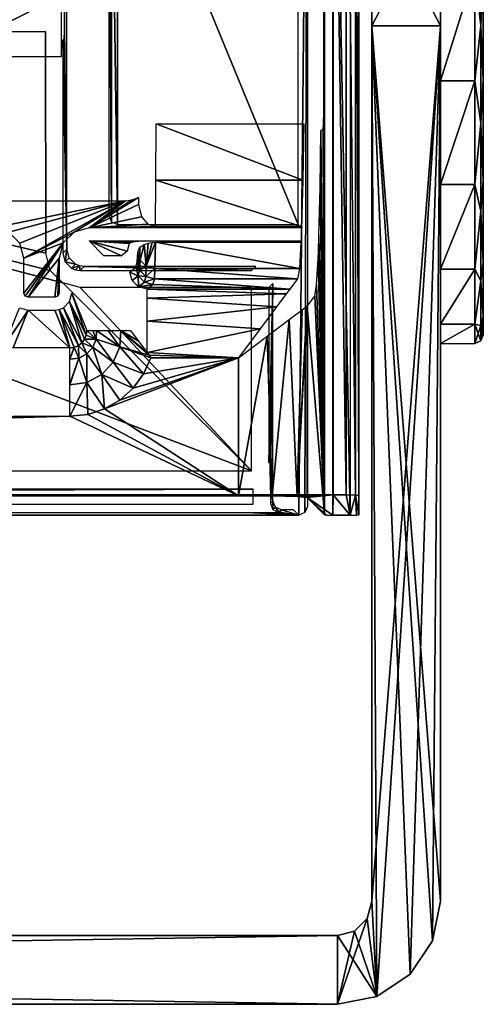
# Model space of a CAD drawing. Header units: millimetres. Extents: x -131 to 131, y -208 to 128.
# Tile 13 of 18: x 104 to 131, y -208 to -151. Entities that reach past the tile are written whole.
import ezdxf

# ---------------------------------------------------------------- set-up
doc = ezdxf.new("R2010")
doc.units = ezdxf.units.MM
doc.header["$LTSCALE"] = 127.314815
for name, color, linetype in [('1', 7, 'CONTINUOUS'), ('100', 7, 'CONTINUOUS'), ('106', 7, 'CONTINUOUS'), ('12', 7, 'CONTINUOUS'), ('122', 7, 'CONTINUOUS'), ('123', 7, 'CONTINUOUS'), ('126', 7, 'CONTINUOUS'), ('127', 7, 'CONTINUOUS'), ('128', 7, 'CONTINUOUS'), ('129', 7, 'CONTINUOUS'), ('130', 7, 'CONTINUOUS'), ('133', 7, 'CONTINUOUS'), ('134', 7, 'CONTINUOUS'), ('135', 7, 'CONTINUOUS'), ('136', 7, 'CONTINUOUS'), ('137', 7, 'CONTINUOUS'), ('14', 7, 'CONTINUOUS'), ('144', 7, 'CONTINUOUS'), ('145', 7, 'CONTINUOUS'), ('146', 7, 'CONTINUOUS'), ('147', 7, 'CONTINUOUS'), ('148', 7, 'CONTINUOUS'), ('149', 7, 'CONTINUOUS'), ('150', 7, 'CONTINUOUS'), ('16', 7, 'CONTINUOUS'), ('172', 7, 'CONTINUOUS'), ('178', 7, 'CONTINUOUS'), ('2', 7, 'CONTINUOUS'), ('23', 7, 'CONTINUOUS'), ('26', 7, 'CONTINUOUS'), ('39', 7, 'CONTINUOUS'), ('50', 7, 'CONTINUOUS'), ('51', 7, 'CONTINUOUS'), ('52', 7, 'CONTINUOUS'), ('53', 7, 'CONTINUOUS'), ('54', 7, 'CONTINUOUS'), ('57', 7, 'CONTINUOUS'), ('58', 7, 'CONTINUOUS'), ('6', 7, 'CONTINUOUS'), ('62', 7, 'CONTINUOUS'), ('7', 7, 'CONTINUOUS')]:
    doc.layers.add(name, color=color, linetype=linetype)

msp = doc.modelspace()

# ---------------------------------------------------------------- linework, layer by layer
at = {"layer": '1', "color": 7, "linetype": 'CONTINUOUS'}
for points in [[(122, -178.822), (122, -128.092), (-122, -178.822), (122, -178.822)], [(122, -128.092), (-122, -128.092), (-122, -178.822), (122, -128.092)]]:
    msp.add_3dface(points, dxfattribs=at)
at = {"layer": '100', "color": 7, "linetype": 'CONTINUOUS'}
for points in [[(122, -178.822), (-122, -178.822), (116.477, -178.874, -2), (122, -178.822)], [(-122, -178.822), (-56.055, -178.874, -2), (116.477, -178.874, -2), (-122, -178.822)], [(122, -178.822), (116.477, -178.874, -2), (118.447, -178.888, -2.518), (122, -178.822)], [(122, -178.822), (118.447, -178.888, -2.518), (119.906, -178.925, -3.94), (122, -178.822)], [(120.476, -178.976, -5.895), (122, -178.822), (119.906, -178.925, -3.94), (120.476, -178.976, -5.895)], [(121.987, -180, -45), (122, -178.822), (120.476, -178.976, -5.895), (121.987, -180, -45)], [(122, -178.822), (121.987, -180, -45), (123, -180, -45), (122, -178.822)], [(122, -178.822), (123, -180, -45), (122.75, -178.827, -0.201), (122, -178.822)], [(122.75, -178.827, -0.201), (123, -180, -45), (123.299, -178.841, -0.75), (122.75, -178.827, -0.201)], [(123.299, -178.841, -0.75), (123, -180, -45), (123.354, -179.996, -44.854), (123.299, -178.841, -0.75)], [(123.5, -179.987, -44.5), (123.299, -178.841, -0.75), (123.354, -179.996, -44.854), (123.5, -179.987, -44.5)], [(123.5, -179.987, -44.5), (123.5, -178.861, -1.5), (123.299, -178.841, -0.75), (123.5, -179.987, -44.5)], [(120.476, -178.976, -5.895), (121.487, -179.987, -44.513), (121.638, -179.996, -44.858), (120.476, -178.976, -5.895)], [(121.987, -180, -45), (120.476, -178.976, -5.895), (121.638, -179.996, -44.858), (121.987, -180, -45)]]:
    msp.add_3dface(points, dxfattribs=at)
at = {"layer": '106', "color": 7, "linetype": 'CONTINUOUS'}
for points in [[(122, -128.092), (122, -178.822), (122.75, -178.827, -0.201), (122, -128.092)], [(122, -128.092), (122.75, -178.827, -0.201), (122.75, -128.092, -0.201), (122, -128.092)], [(122.75, -128.092, -0.201), (123.299, -178.841, -0.75), (123.299, -128.092, -0.75), (122.75, -128.092, -0.201)], [(122.75, -178.827, -0.201), (123.299, -178.841, -0.75), (122.75, -128.092, -0.201), (122.75, -178.827, -0.201)], [(123.299, -178.841, -0.75), (123.5, -178.861, -1.5), (123.299, -128.092, -0.75), (123.299, -178.841, -0.75)], [(123.5, -178.861, -1.5), (123.5, -128.092, -1.5), (123.299, -128.092, -0.75), (123.5, -178.861, -1.5)]]:
    msp.add_3dface(points, dxfattribs=at)
at = {"layer": '12', "color": 7, "linetype": 'CONTINUOUS'}
for points in [[(102.053, -161.697, -31.5), (109.899, -161.697, -31.5), (102.225, -163.276, -31.5), (102.053, -161.697, -31.5)], [(102.225, -163.276, -31.5), (109.899, -161.697, -31.5), (103.102, -163.511, -31.5), (102.225, -163.276, -31.5)], [(103.102, -163.511, -31.5), (109.899, -161.697, -31.5), (103.74, -164.151, -31.5), (103.102, -163.511, -31.5)], [(103.74, -164.151, -31.5), (109.899, -161.697, -31.5), (103.974, -165.025, -31.5), (103.74, -164.151, -31.5)], [(103.974, -165.025, -31.5), (109.899, -161.697, -31.5), (106.901, -163.51, -31.5), (103.974, -165.025, -31.5)], [(106.901, -163.51, -31.5), (109.899, -161.697, -31.5), (107.775, -163.276, -31.5), (106.901, -163.51, -31.5)], [(110.655, -161.492, -31.5), (110.655, -161.903, -31.5), (107.775, -163.276, -31.5), (110.655, -161.492, -31.5)], [(110.291, -161.645, -31.5), (110.655, -161.492, -31.5), (107.775, -163.276, -31.5), (110.291, -161.645, -31.5)], [(109.899, -161.697, -31.5), (110.291, -161.645, -31.5), (107.775, -163.276, -31.5), (109.899, -161.697, -31.5)], [(110.655, -161.903, -31.5), (110.824, -162.625, -31.5), (107.775, -163.276, -31.5), (110.655, -161.903, -31.5)], [(110.824, -162.625, -31.5), (111.204, -163.053, -31.5), (107.775, -163.276, -31.5), (110.824, -162.625, -31.5)], [(111.204, -163.053, -31.5), (111.65, -163.186, -31.5), (107.775, -163.276, -31.5), (111.204, -163.053, -31.5)], [(120.167, -163.186, -31.5), (120.172, -163.186, -31.5), (107.775, -163.276, -31.5), (120.167, -163.186, -31.5)], [(107.775, -163.276, -31.5), (120.172, -163.186, -31.5), (120.172, -163.276, -31.5), (107.775, -163.276, -31.5)], [(120.162, -163.186, -31.5), (120.167, -163.186, -31.5), (107.775, -163.276, -31.5), (120.162, -163.186, -31.5)], [(111.65, -163.186, -31.5), (120.162, -163.186, -31.5), (107.775, -163.276, -31.5), (111.65, -163.186, -31.5)], [(106.261, -164.148, -31.5), (103.974, -165.025, -31.5), (106.901, -163.51, -31.5), (106.261, -164.148, -31.5)], [(103.974, -167.063, -31.5), (103.974, -165.025, -31.5), (106.261, -164.148, -31.5), (103.974, -167.063, -31.5)], [(104.048, -167.24, -31.5), (103.974, -167.063, -31.5), (106.261, -164.148, -31.5), (104.048, -167.24, -31.5)], [(104.224, -167.313, -31.5), (104.048, -167.24, -31.5), (106.261, -164.148, -31.5), (104.224, -167.313, -31.5)], [(106.026, -165.025, -31.5), (104.224, -167.313, -31.5), (106.261, -164.148, -31.5), (106.026, -165.025, -31.5)], [(105.776, -167.313, -31.5), (104.224, -167.313, -31.5), (106.026, -165.025, -31.5), (105.776, -167.313, -31.5)], [(105.953, -167.239, -31.5), (105.776, -167.313, -31.5), (106.026, -165.025, -31.5), (105.953, -167.239, -31.5)], [(106.026, -167.063, -31.5), (105.953, -167.239, -31.5), (106.026, -165.025, -31.5), (106.026, -167.063, -31.5)]]:
    msp.add_3dface(points, dxfattribs=at)
at = {"layer": '122', "color": 7, "linetype": 'CONTINUOUS'}
for points in [[(124.25, -151.5, -45), (128.25, -151.5, -45), (124.25, -202.5, -45), (124.25, -151.5, -45)], [(128.25, -151.5, -45), (124.546, -208.043, -45), (124.25, -202.5, -45), (128.25, -151.5, -45)], [(126.493, -206.743, -45), (124.546, -208.043, -45), (128.25, -151.5, -45), (126.493, -206.743, -45)], [(127.793, -204.796, -45), (126.493, -206.743, -45), (128.25, -151.5, -45), (127.793, -204.796, -45)], [(128.25, -202.5, -45), (127.793, -204.796, -45), (128.25, -151.5, -45), (128.25, -202.5, -45)], [(124.25, -202.5, -45), (124.546, -208.043, -45), (123.982, -203.5, -45), (124.25, -202.5, -45)], [(123.982, -203.5, -45), (122.25, -208.5, -45), (123.25, -204.232, -45), (123.982, -203.5, -45)], [(124.546, -208.043, -45), (122.25, -208.5, -45), (123.982, -203.5, -45), (124.546, -208.043, -45)], [(122.25, -208.5, -45), (-122.25, -208.5, -45), (122.25, -204.5, -45), (122.25, -208.5, -45)], [(122.25, -204.5, -45), (-122.25, -208.5, -45), (-122.25, -204.5, -45), (122.25, -204.5, -45)], [(123.25, -204.232, -45), (122.25, -208.5, -45), (122.25, -204.5, -45), (123.25, -204.232, -45)]]:
    msp.add_3dface(points, dxfattribs=at)
at = {"layer": '123', "color": 7, "linetype": 'CONTINUOUS'}
for points in [[(126.493, -206.743), (124.25, -151.5), (124.546, -208.043), (126.493, -206.743)], [(127.793, -204.796), (124.25, -151.5), (126.493, -206.743), (127.793, -204.796)], [(128.25, -202.5), (124.25, -151.5), (127.793, -204.796), (128.25, -202.5)], [(128.25, -151.5), (124.25, -151.5), (128.25, -202.5), (128.25, -151.5)], [(124.25, -151.5), (124.25, -202.5), (124.546, -208.043), (124.25, -151.5)], [(124.25, -202.5), (123.982, -203.5), (124.546, -208.043), (124.25, -202.5)], [(123.982, -203.5), (123.25, -204.232), (124.546, -208.043), (123.982, -203.5)], [(122.25, -208.5), (-122.25, -204.5), (-122.25, -208.5), (122.25, -208.5)], [(122.25, -204.5), (-122.25, -204.5), (122.25, -208.5), (122.25, -204.5)], [(123.25, -204.232), (122.25, -204.5), (124.546, -208.043), (123.25, -204.232)], [(124.546, -208.043), (122.25, -204.5), (122.25, -208.5), (124.546, -208.043)]]:
    msp.add_3dface(points, dxfattribs=at)
at = {"layer": '126', "color": 7, "linetype": 'CONTINUOUS'}
for points in [[(-122.25, -208.5, -45), (122.25, -208.5, -45), (-122.25, -208.5), (-122.25, -208.5, -45)], [(122.25, -208.5, -45), (122.25, -208.5), (-122.25, -208.5), (122.25, -208.5, -45)]]:
    msp.add_3dface(points, dxfattribs=at)
at = {"layer": '127', "color": 7, "linetype": 'CONTINUOUS'}
for points in [[(128.25, -202.5, -45), (128.25, -202.5), (127.793, -204.796), (128.25, -202.5, -45)], [(127.793, -204.796, -45), (128.25, -202.5, -45), (127.793, -204.796), (127.793, -204.796, -45)], [(127.793, -204.796, -45), (127.793, -204.796), (126.493, -206.743), (127.793, -204.796, -45)], [(126.493, -206.743, -45), (127.793, -204.796, -45), (126.493, -206.743), (126.493, -206.743, -45)], [(126.493, -206.743, -45), (126.493, -206.743), (124.546, -208.043), (126.493, -206.743, -45)], [(124.546, -208.043, -45), (126.493, -206.743, -45), (124.546, -208.043), (124.546, -208.043, -45)], [(122.25, -208.5, -45), (124.546, -208.043, -45), (122.25, -208.5), (122.25, -208.5, -45)], [(124.546, -208.043, -45), (124.546, -208.043), (122.25, -208.5), (124.546, -208.043, -45)]]:
    msp.add_3dface(points, dxfattribs=at)
at = {"layer": '128', "color": 7, "linetype": 'CONTINUOUS'}
for points in [[(128.25, -151.5), (128.25, -151.5, -45), (128.25, -143.805, -43.643), (128.25, -151.5)], [(128.25, -143.805, -1.357), (128.25, -151.5), (128.25, -143.805, -43.643), (128.25, -143.805, -1.357)], [(128.25, -202.5, -45), (128.25, -151.5, -45), (128.25, -202.5), (128.25, -202.5, -45)], [(128.25, -151.5, -45), (128.25, -151.5), (128.25, -202.5), (128.25, -151.5, -45)]]:
    msp.add_3dface(points, dxfattribs=at)
at = {"layer": '129', "color": 7, "linetype": 'CONTINUOUS'}
for points in [[(124.25, -151.5, -45), (124.25, -151.5), (124.25, -143.805, -1.357), (124.25, -151.5, -45)], [(124.25, -143.805, -43.643), (124.25, -151.5, -45), (124.25, -143.805, -1.357), (124.25, -143.805, -43.643)], [(124.25, -202.5, -45), (124.25, -202.5), (124.25, -151.5), (124.25, -202.5, -45)], [(124.25, -151.5, -45), (124.25, -202.5, -45), (124.25, -151.5), (124.25, -151.5, -45)]]:
    msp.add_3dface(points, dxfattribs=at)
at = {"layer": '130', "color": 7, "linetype": 'CONTINUOUS'}
for points in [[(122.25, -204.5, -45), (-122.25, -204.5, -45), (122.25, -204.5), (122.25, -204.5, -45)], [(-122.25, -204.5, -45), (-122.25, -204.5), (122.25, -204.5), (-122.25, -204.5, -45)]]:
    msp.add_3dface(points, dxfattribs=at)
at = {"layer": '133', "color": 7, "linetype": 'CONTINUOUS'}
for points in [[(124.25, -151.5), (128.25, -143.805, -1.357), (124.25, -143.805, -1.357), (124.25, -151.5)], [(124.25, -151.5), (128.25, -151.5), (128.25, -143.805, -1.357), (124.25, -151.5)], [(128.25, -143.805, -43.643), (128.25, -151.5, -45), (124.25, -143.805, -43.643), (128.25, -143.805, -43.643)], [(128.25, -151.5, -45), (124.25, -151.5, -45), (124.25, -143.805, -43.643), (128.25, -151.5, -45)]]:
    msp.add_3dface(points, dxfattribs=at)
at = {"layer": '134', "linetype": 'CONTINUOUS'}
for points in [[(128.25, -148.288, -4.281), (128.25, -154.712, -4.281), (130.25, -148.288, -4.281), (128.25, -148.288, -4.281)], [(130.25, -148.288, -4.281), (128.25, -154.712, -4.281), (130.25, -154.712, -4.281), (130.25, -148.288, -4.281)], [(128.25, -154.712, -4.281), (128.25, -160.75, -6.479), (130.25, -154.712, -4.281), (128.25, -154.712, -4.281)], [(130.25, -154.712, -4.281), (128.25, -160.75, -6.479), (130.25, -160.75, -6.479), (130.25, -154.712, -4.281)], [(128.25, -160.75, -6.479), (128.25, -165.672, -10.608), (130.25, -160.75, -6.479), (128.25, -160.75, -6.479)], [(130.25, -160.75, -6.479), (128.25, -165.672, -10.608), (130.25, -165.672, -10.608), (130.25, -160.75, -6.479)], [(128.25, -165.672, -10.608), (128.25, -168.884, -16.173), (130.25, -165.672, -10.608), (128.25, -165.672, -10.608)], [(130.25, -165.672, -10.608), (128.25, -168.884, -16.173), (130.25, -168.884, -16.173), (130.25, -165.672, -10.608)], [(128.25, -168.884, -16.173), (128.25, -170, -22.5), (130.25, -168.884, -16.173), (128.25, -168.884, -16.173)], [(128.25, -170, -22.5), (130.25, -170, -22.5), (130.25, -168.884, -16.173), (128.25, -170, -22.5)]]:
    msp.add_3dface(points, dxfattribs=at)
at = {"layer": '135', "color": 7, "linetype": 'CONTINUOUS'}
for points in [[(130.75, -134.585, -16.344), (130.75, -169.5, -22.5), (130.75, -133.5, -22.5), (130.75, -134.585, -16.344)], [(130.75, -133.5, -22.5), (130.75, -169.5, -22.5), (130.75, -168.415, -28.656), (130.75, -133.5, -22.5)], [(130.75, -134.585, -28.656), (130.75, -133.5, -22.5), (130.75, -168.415, -28.656), (130.75, -134.585, -28.656)], [(130.75, -168.415, -16.344), (130.75, -169.5, -22.5), (130.75, -134.585, -16.344), (130.75, -168.415, -16.344)], [(130.75, -137.711, -10.93), (130.75, -168.415, -16.344), (130.75, -134.585, -16.344), (130.75, -137.711, -10.93)], [(130.75, -165.289, -34.07), (130.75, -134.585, -28.656), (130.75, -168.415, -28.656), (130.75, -165.289, -34.07)], [(130.75, -137.711, -34.07), (130.75, -134.585, -28.656), (130.75, -165.289, -34.07), (130.75, -137.711, -34.07)], [(130.75, -165.289, -10.93), (130.75, -168.415, -16.344), (130.75, -137.711, -10.93), (130.75, -165.289, -10.93)], [(130.75, -160.5, -38.088), (130.75, -137.711, -34.07), (130.75, -165.289, -34.07), (130.75, -160.5, -38.088)], [(130.75, -142.5, -38.088), (130.75, -137.711, -34.07), (130.75, -160.5, -38.088), (130.75, -142.5, -38.088)], [(130.75, -142.5, -6.912), (130.75, -165.289, -10.93), (130.75, -137.711, -10.93), (130.75, -142.5, -6.912)], [(130.75, -154.626, -40.227), (130.75, -142.5, -38.088), (130.75, -160.5, -38.088), (130.75, -154.626, -40.227)], [(130.75, -148.374, -40.227), (130.75, -142.5, -38.088), (130.75, -154.626, -40.227), (130.75, -148.374, -40.227)], [(130.75, -148.374, -4.773), (130.75, -160.5, -6.912), (130.75, -142.5, -6.912), (130.75, -148.374, -4.773)], [(130.75, -160.5, -6.912), (130.75, -165.289, -10.93), (130.75, -142.5, -6.912), (130.75, -160.5, -6.912)], [(130.75, -154.626, -4.773), (130.75, -160.5, -6.912), (130.75, -148.374, -4.773), (130.75, -154.626, -4.773)]]:
    msp.add_3dface(points, dxfattribs=at)
at = {"layer": '136', "linetype": 'CONTINUOUS'}
for points in [[(130.604, -151.5, -40.854), (130.25, -148.288, -40.719), (130.604, -145.828, -39.955), (130.604, -151.5, -40.854)], [(130.75, -148.374, -40.227), (130.604, -151.5, -40.854), (130.604, -145.828, -39.955), (130.75, -148.374, -40.227)], [(130.25, -154.712, -40.719), (130.25, -148.288, -40.719), (130.604, -151.5, -40.854), (130.25, -154.712, -40.719)], [(130.75, -148.374, -40.227), (130.75, -154.626, -40.227), (130.604, -151.5, -40.854), (130.75, -148.374, -40.227)], [(130.604, -157.172, -39.955), (130.25, -154.712, -40.719), (130.604, -151.5, -40.854), (130.604, -157.172, -39.955)], [(130.75, -154.626, -40.227), (130.604, -157.172, -39.955), (130.604, -151.5, -40.854), (130.75, -154.626, -40.227)], [(130.25, -160.75, -38.521), (130.25, -154.712, -40.719), (130.604, -157.172, -39.955), (130.25, -160.75, -38.521)], [(130.75, -154.626, -40.227), (130.75, -160.5, -38.088), (130.604, -157.172, -39.955), (130.75, -154.626, -40.227)], [(130.604, -162.288, -37.348), (130.25, -160.75, -38.521), (130.604, -157.172, -39.955), (130.604, -162.288, -37.348)], [(130.75, -160.5, -38.088), (130.604, -162.288, -37.348), (130.604, -157.172, -39.955), (130.75, -160.5, -38.088)], [(130.75, -160.5, -38.088), (130.75, -165.289, -34.07), (130.604, -162.288, -37.348), (130.75, -160.5, -38.088)], [(130.25, -165.672, -34.392), (130.25, -160.75, -38.521), (130.604, -162.288, -37.348), (130.25, -165.672, -34.392)], [(130.604, -166.348, -33.288), (130.25, -165.672, -34.392), (130.604, -162.288, -37.348), (130.604, -166.348, -33.288)], [(130.75, -165.289, -34.07), (130.604, -166.348, -33.288), (130.604, -162.288, -37.348), (130.75, -165.289, -34.07)], [(130.25, -168.884, -28.827), (130.25, -165.672, -34.392), (130.604, -166.348, -33.288), (130.25, -168.884, -28.827)], [(130.75, -165.289, -34.07), (130.75, -168.415, -28.656), (130.604, -166.348, -33.288), (130.75, -165.289, -34.07)], [(130.604, -168.955, -28.172), (130.25, -168.884, -28.827), (130.604, -166.348, -33.288), (130.604, -168.955, -28.172)], [(130.75, -168.415, -28.656), (130.604, -168.955, -28.172), (130.604, -166.348, -33.288), (130.75, -168.415, -28.656)], [(130.75, -168.415, -28.656), (130.75, -169.5, -22.5), (130.604, -168.955, -28.172), (130.75, -168.415, -28.656)], [(130.604, -169.854, -22.5), (130.25, -168.884, -28.827), (130.604, -168.955, -28.172), (130.604, -169.854, -22.5)], [(130.25, -170, -22.5), (130.25, -168.884, -28.827), (130.604, -169.854, -22.5), (130.25, -170, -22.5)], [(130.75, -169.5, -22.5), (130.604, -169.854, -22.5), (130.604, -168.955, -28.172), (130.75, -169.5, -22.5)]]:
    msp.add_3dface(points, dxfattribs=at)
at = {"layer": '137', "linetype": 'CONTINUOUS'}
for points in [[(130.604, -145.828, -5.045), (130.25, -148.288, -4.281), (130.604, -151.5, -4.146), (130.604, -145.828, -5.045)], [(130.75, -148.374, -4.773), (130.604, -145.828, -5.045), (130.604, -151.5, -4.146), (130.75, -148.374, -4.773)], [(130.25, -148.288, -4.281), (130.25, -154.712, -4.281), (130.604, -151.5, -4.146), (130.25, -148.288, -4.281)], [(130.75, -154.626, -4.773), (130.75, -148.374, -4.773), (130.604, -151.5, -4.146), (130.75, -154.626, -4.773)], [(130.604, -151.5, -4.146), (130.25, -154.712, -4.281), (130.604, -157.172, -5.045), (130.604, -151.5, -4.146)], [(130.75, -154.626, -4.773), (130.604, -151.5, -4.146), (130.604, -157.172, -5.045), (130.75, -154.626, -4.773)], [(130.25, -154.712, -4.281), (130.25, -160.75, -6.479), (130.604, -157.172, -5.045), (130.25, -154.712, -4.281)], [(130.75, -160.5, -6.912), (130.75, -154.626, -4.773), (130.604, -157.172, -5.045), (130.75, -160.5, -6.912)], [(130.604, -157.172, -5.045), (130.25, -160.75, -6.479), (130.604, -162.288, -7.652), (130.604, -157.172, -5.045)], [(130.75, -160.5, -6.912), (130.604, -157.172, -5.045), (130.604, -162.288, -7.652), (130.75, -160.5, -6.912)], [(130.75, -165.289, -10.93), (130.75, -160.5, -6.912), (130.604, -162.288, -7.652), (130.75, -165.289, -10.93)], [(130.25, -160.75, -6.479), (130.25, -165.672, -10.608), (130.604, -162.288, -7.652), (130.25, -160.75, -6.479)], [(130.604, -162.288, -7.652), (130.25, -165.672, -10.608), (130.604, -166.348, -11.712), (130.604, -162.288, -7.652)], [(130.75, -165.289, -10.93), (130.604, -162.288, -7.652), (130.604, -166.348, -11.712), (130.75, -165.289, -10.93)], [(130.25, -165.672, -10.608), (130.25, -168.884, -16.173), (130.604, -166.348, -11.712), (130.25, -165.672, -10.608)], [(130.75, -168.415, -16.344), (130.75, -165.289, -10.93), (130.604, -166.348, -11.712), (130.75, -168.415, -16.344)], [(130.604, -166.348, -11.712), (130.25, -168.884, -16.173), (130.604, -168.955, -16.828), (130.604, -166.348, -11.712)], [(130.75, -168.415, -16.344), (130.604, -166.348, -11.712), (130.604, -168.955, -16.828), (130.75, -168.415, -16.344)], [(130.604, -169.854, -22.5), (130.75, -168.415, -16.344), (130.604, -168.955, -16.828), (130.604, -169.854, -22.5)], [(130.75, -169.5, -22.5), (130.75, -168.415, -16.344), (130.604, -169.854, -22.5), (130.75, -169.5, -22.5)], [(130.25, -168.884, -16.173), (130.25, -170, -22.5), (130.604, -168.955, -16.828), (130.25, -168.884, -16.173)], [(130.25, -170, -22.5), (130.604, -169.854, -22.5), (130.604, -168.955, -16.828), (130.25, -170, -22.5)]]:
    msp.add_3dface(points, dxfattribs=at)
at = {"layer": '14', "color": 7, "linetype": 'CONTINUOUS'}
for points in [[(111.672, -160.496, -34.189), (111.687, -157.209, -36.1), (120.237, -160.496, -34.189), (111.672, -160.496, -34.189)], [(111.687, -157.209, -36.1), (120.291, -157.209, -36.1), (120.237, -160.496, -34.189), (111.687, -157.209, -36.1)], [(120.162, -163.186, -31.5), (111.65, -163.186, -31.5), (111.672, -160.496, -34.189), (120.162, -163.186, -31.5)], [(120.162, -163.186, -31.5), (111.672, -160.496, -34.189), (120.237, -160.496, -34.189), (120.162, -163.186, -31.5)], [(111.611, -165.634, -26.719), (111.639, -164.111, -30.15), (120.029, -165.633, -26.721), (111.611, -165.634, -26.719)], [(111.639, -164.111, -30.15), (120.124, -164.111, -30.15), (120.029, -165.633, -26.721), (111.639, -164.111, -30.15)], [(120.118, -164.111, -30.15), (120.124, -164.111, -30.15), (111.639, -164.111, -30.15), (120.118, -164.111, -30.15)], [(120.121, -164.111, -30.15), (120.124, -164.111, -30.15), (120.118, -164.111, -30.15), (120.121, -164.111, -30.15)], [(111.581, -166.241, -23.015), (111.611, -165.634, -26.719), (119.925, -166.241, -23.015), (111.581, -166.241, -23.015)], [(119.925, -166.241, -23.015), (111.611, -165.634, -26.719), (120.029, -165.633, -26.721), (119.925, -166.241, -23.015)]]:
    msp.add_3dface(points, dxfattribs=at)
at = {"layer": '144', "color": 7, "linetype": 'CONTINUOUS'}
for points in [[(50.012, -178.487, -39.5), (-117.343, -179.369, -39.5), (117.343, -178.487, -39.5), (50.012, -178.487, -39.5)], [(117.343, -178.487, -39.5), (-117.343, -179.369, -39.5), (117.343, -179.369, -39.5), (117.343, -178.487, -39.5)]]:
    msp.add_3dface(points, dxfattribs=at)
at = {"layer": '145', "color": 7, "linetype": 'CONTINUOUS'}
for points in [[(-120.5, -179.5, -45), (-120.5, -128.018, -45), (120.5, -128.018, -45), (-120.5, -179.5, -45)], [(-120.354, -179.854, -45), (-120.5, -179.5, -45), (120.5, -128.018, -45), (-120.354, -179.854, -45)], [(-120, -180, -45), (-120.354, -179.854, -45), (120.5, -128.018, -45), (-120, -180, -45)], [(120, -180, -45), (-120, -180, -45), (120.5, -128.018, -45), (120, -180, -45)], [(120.354, -179.854, -45), (120, -180, -45), (120.5, -128.018, -45), (120.354, -179.854, -45)], [(120.5, -179.5, -45), (120.354, -179.854, -45), (120.5, -128.018, -45), (120.5, -179.5, -45)]]:
    msp.add_3dface(points, dxfattribs=at)
at = {"layer": '146', "color": 7, "linetype": 'CONTINUOUS'}
for points in [[(108.935, -137.974, -43), (109.082, -162.92, -43), (109.08, -137.622, -43), (108.935, -137.974, -43)], [(109.08, -137.622, -43), (109.435, -163.065, -43), (109.435, -137.475, -43), (109.08, -137.622, -43)], [(109.082, -162.92, -43), (109.435, -163.065, -43), (109.08, -137.622, -43), (109.082, -162.92, -43)], [(109.435, -163.065, -43), (119.961, -163.065, -43), (109.435, -137.475, -43), (109.435, -163.065, -43)], [(109.435, -137.475, -43), (119.961, -163.065, -43), (119.961, -137.475, -43), (109.435, -137.475, -43)], [(108.935, -162.565, -43), (109.082, -162.92, -43), (108.935, -137.974, -43), (108.935, -162.565, -43)], [(50.079, -151.849, -43), (117.238, -177.421, -43), (106.247, -166.479, -43), (50.079, -151.849, -43)], [(50.079, -177.421, -43), (117.238, -177.421, -43), (50.079, -151.849, -43), (50.079, -177.421, -43)], [(105.238, -151.849, -43), (50.079, -151.849, -43), (105.251, -164.75, -43), (105.238, -151.849, -43)], [(105.251, -164.75, -43), (50.079, -151.849, -43), (105.518, -165.748, -43), (105.251, -164.75, -43)], [(105.518, -165.748, -43), (50.079, -151.849, -43), (106.247, -166.479, -43), (105.518, -165.748, -43)], [(105.245, -151.849, -43), (105.238, -151.849, -43), (105.251, -164.75, -43), (105.245, -151.849, -43)], [(105.251, -151.849, -43), (105.245, -151.849, -43), (105.251, -164.75, -43), (105.251, -151.849, -43)], [(106.247, -166.479, -43), (117.238, -177.421, -43), (107.25, -166.749, -43), (106.247, -166.479, -43)], [(117.238, -177.421, -43), (117.245, -177.421, -43), (107.25, -166.749, -43), (117.238, -177.421, -43)], [(117.245, -177.421, -43), (117.251, -177.421, -43), (107.25, -166.749, -43), (117.245, -177.421, -43)], [(117.251, -177.421, -43), (117.251, -166.749, -43), (107.25, -166.749, -43), (117.251, -177.421, -43)]]:
    msp.add_3dface(points, dxfattribs=at)
at = {"layer": '147', "color": 7, "linetype": 'CONTINUOUS'}
for points in [[(-120, -180, -45), (120, -180, -45), (-117.343, -179.869, -39.987), (-120, -180, -45)], [(-117.343, -179.869, -39.987), (120, -180, -45), (117.343, -179.869, -39.987), (-117.343, -179.869, -39.987)], [(117.343, -179.869, -39.987), (120, -180, -45), (118.08, -179.864, -39.793), (117.343, -179.869, -39.987)], [(118.08, -179.864, -39.793), (120, -180, -45), (118.626, -179.85, -39.263), (118.08, -179.864, -39.793)], [(118.626, -179.85, -39.263), (120, -180, -45), (118.842, -179.83, -38.526), (118.626, -179.85, -39.263)], [(118.842, -179.83, -38.526), (120, -180, -45), (118.987, -179.685, -32.987), (118.842, -179.83, -38.526)], [(120, -180, -45), (119.686, -179.685, -32.987), (118.987, -179.685, -32.987), (120, -180, -45)]]:
    msp.add_3dface(points, dxfattribs=at)
at = {"layer": '148', "color": 7, "linetype": 'CONTINUOUS'}
for points in [[(118.251, -176.934, -42.026), (118.304, -176.988, -39.987), (118.487, -166.512, -32.987), (118.251, -176.934, -42.026)], [(118.251, -166.749, -42.026), (118.251, -176.934, -42.026), (118.487, -166.512, -32.987), (118.251, -166.749, -42.026)], [(118.304, -176.988, -39.987), (118.323, -177.201, -39.254), (118.487, -166.512, -32.987), (118.304, -176.988, -39.987)], [(118.323, -177.201, -39.254), (118.337, -177.747, -38.721), (118.487, -166.512, -32.987), (118.323, -177.201, -39.254)], [(118.337, -177.747, -38.721), (118.342, -178.487, -38.526), (118.487, -166.512, -32.987), (118.337, -177.747, -38.721)], [(118.487, -166.512, -32.987), (118.342, -178.487, -38.526), (118.487, -179.186, -32.987), (118.487, -166.512, -32.987)], [(118.342, -178.487, -38.526), (118.342, -179.331, -38.526), (118.487, -179.186, -32.987), (118.342, -178.487, -38.526)]]:
    msp.add_3dface(points, dxfattribs=at)
at = {"layer": '149', "color": 7, "linetype": 'CONTINUOUS'}
for points in [[(117.251, -165.749, -42.026), (107.487, -165.513, -32.987), (107.25, -165.749, -42.026), (117.251, -165.749, -42.026)], [(117.488, -165.513, -32.987), (107.487, -165.513, -32.987), (117.251, -165.749, -42.026), (117.488, -165.513, -32.987)]]:
    msp.add_3dface(points, dxfattribs=at)
at = {"layer": '150', "color": 7, "linetype": 'CONTINUOUS'}
for points in [[(106.487, -164.513, -32.987), (106.487, -136.027, -32.987), (106.337, -151.522, -38.721), (106.487, -164.513, -32.987)], [(106.337, -151.522, -38.721), (106.487, -136.027, -32.987), (106.342, -150.783, -38.526), (106.337, -151.522, -38.721)], [(106.323, -152.069, -39.254), (106.487, -164.513, -32.987), (106.337, -151.522, -38.721), (106.323, -152.069, -39.254)], [(106.251, -152.336, -42.026), (106.487, -164.513, -32.987), (106.304, -152.282, -39.987), (106.251, -152.336, -42.026)], [(106.251, -164.75, -42.026), (106.487, -164.513, -32.987), (106.251, -152.336, -42.026), (106.251, -164.75, -42.026)], [(106.304, -152.282, -39.987), (106.487, -164.513, -32.987), (106.323, -152.069, -39.254), (106.304, -152.282, -39.987)]]:
    msp.add_3dface(points, dxfattribs=at)
at = {"layer": '16', "color": 7, "linetype": 'CONTINUOUS'}
for points in [[(111.581, -166.241, -23.015), (119.476, -166.839, -5.887), (111.5, -166.566, -13.709), (111.581, -166.241, -23.015)], [(111.581, -166.241, -23.015), (119.925, -166.241, -23.015), (119.476, -166.839, -5.887), (111.581, -166.241, -23.015)], [(111.5, -166.566, -13.709), (119.476, -166.84, -5.86), (111.157, -166.84, -5.86), (111.5, -166.566, -13.709)], [(119.476, -166.839, -5.887), (119.476, -166.84, -5.873), (111.5, -166.566, -13.709), (119.476, -166.839, -5.887)], [(119.476, -166.84, -5.873), (119.476, -166.84, -5.86), (111.5, -166.566, -13.709), (119.476, -166.84, -5.873)]]:
    msp.add_3dface(points, dxfattribs=at)
at = {"layer": '172', "color": 7, "linetype": 'CONTINUOUS'}
for points in [[(106.487, -164.513, -32.987), (106.251, -164.75, -42.026), (106.384, -165.249, -42.036), (106.487, -164.513, -32.987)], [(106.621, -165.012, -32.982), (106.487, -164.513, -32.987), (106.384, -165.249, -42.036), (106.621, -165.012, -32.982)], [(106.985, -165.377, -32.982), (106.621, -165.012, -32.982), (106.384, -165.249, -42.036), (106.985, -165.377, -32.982)], [(106.748, -165.615, -42.036), (106.985, -165.377, -32.982), (106.384, -165.249, -42.036), (106.748, -165.615, -42.036)], [(107.224, -165.478, -32.984), (106.985, -165.377, -32.982), (106.748, -165.615, -42.036), (107.224, -165.478, -32.984)], [(106.989, -165.715, -42.032), (107.224, -165.478, -32.984), (106.748, -165.615, -42.036), (106.989, -165.715, -42.032)], [(107.25, -165.749, -42.026), (107.224, -165.478, -32.984), (106.989, -165.715, -42.032), (107.25, -165.749, -42.026)], [(107.25, -165.749, -42.026), (107.487, -165.513, -32.987), (107.224, -165.478, -32.984), (107.25, -165.749, -42.026)]]:
    msp.add_3dface(points, dxfattribs=at)
at = {"layer": '178', "color": 7, "linetype": 'CONTINUOUS'}
for points in [[(118.487, -179.186, -32.987), (118.342, -179.331, -38.526), (118.489, -179.684, -38.521), (118.487, -179.186, -32.987)], [(118.634, -179.539, -32.981), (118.487, -179.186, -32.987), (118.489, -179.684, -38.521), (118.634, -179.539, -32.981)], [(118.842, -179.83, -38.526), (118.634, -179.539, -32.981), (118.489, -179.684, -38.521), (118.842, -179.83, -38.526)], [(118.842, -179.83, -38.526), (118.987, -179.685, -32.987), (118.634, -179.539, -32.981), (118.842, -179.83, -38.526)]]:
    msp.add_3dface(points, dxfattribs=at)
at = {"layer": '2', "color": 7, "linetype": 'CONTINUOUS'}
for points in [[(121.987, -180, -45), (121.987, -126.487, -45), (123, -180, -45), (121.987, -180, -45)], [(123, -180, -45), (121.987, -126.487, -45), (123, -128.092, -45), (123, -180, -45)]]:
    msp.add_3dface(points, dxfattribs=at)
at = {"layer": '23', "color": 7, "linetype": 'CONTINUOUS'}
for points in [[(121.46, -147.483, -43.474), (121.487, -126.487, -44.513), (121.487, -179.987, -44.513), (121.46, -147.483, -43.474)], [(121.46, -155.517, -43.474), (121.46, -147.483, -43.474), (121.487, -179.987, -44.513), (121.46, -155.517, -43.474)], [(121.453, -156.505, -43.213), (121.46, -155.517, -43.474), (121.487, -179.987, -44.513), (121.453, -156.505, -43.213)], [(121.434, -157.235, -42.498), (121.453, -156.505, -43.213), (121.487, -179.987, -44.513), (121.434, -157.235, -42.498)], [(121.24, -160.936, -35.084), (121.29, -157.596, -36.996), (121.487, -179.987, -44.513), (121.24, -160.936, -35.084)], [(121.29, -157.596, -36.996), (121.409, -157.517, -41.509), (121.487, -179.987, -44.513), (121.29, -157.596, -36.996)], [(121.409, -157.517, -41.509), (121.434, -157.235, -42.498), (121.487, -179.987, -44.513), (121.409, -157.517, -41.509)], [(121.171, -163.714, -32.418), (121.24, -160.936, -35.084), (121.487, -179.987, -44.513), (121.171, -163.714, -32.418)], [(121.155, -164.638, -31.822), (121.171, -163.714, -32.418), (121.487, -179.987, -44.513), (121.155, -164.638, -31.822)], [(121.027, -166.61, -26.918), (121.121, -165.034, -30.53), (121.487, -179.987, -44.513), (121.027, -166.61, -26.918)], [(121.121, -165.034, -30.53), (121.128, -165.025, -30.785), (121.487, -179.987, -44.513), (121.121, -165.034, -30.53)], [(121.128, -165.025, -30.785), (121.155, -164.638, -31.822), (121.487, -179.987, -44.513), (121.128, -165.025, -30.785)], [(120.925, -167.24, -23.023), (121.027, -166.61, -26.918), (121.487, -179.987, -44.513), (120.925, -167.24, -23.023)], [(120.476, -167.839, -5.895), (120.925, -167.24, -23.023), (121.487, -179.987, -44.513), (120.476, -167.839, -5.895)], [(120.476, -178.976, -5.895), (120.476, -167.839, -5.895), (121.487, -179.987, -44.513), (120.476, -178.976, -5.895)]]:
    msp.add_3dface(points, dxfattribs=at)
at = {"layer": '26', "color": 7, "linetype": 'CONTINUOUS'}
for points in [[(120.118, -164.039, -30.392), (107.775, -164.025, -30.776), (120.128, -164.025, -30.776), (120.118, -164.039, -30.392)], [(111.639, -164.039, -30.392), (107.775, -164.025, -30.776), (120.118, -164.039, -30.392), (111.639, -164.039, -30.392)], [(111.358, -164.041, -30.338), (107.775, -164.025, -30.776), (111.639, -164.039, -30.392), (111.358, -164.041, -30.338)], [(111.025, -164.048, -30.121), (107.775, -164.025, -30.776), (111.358, -164.041, -30.338), (111.025, -164.048, -30.121)], [(110.655, -164.066, -29.617), (107.775, -164.025, -30.776), (111.025, -164.048, -30.121), (110.655, -164.066, -29.617)], [(110.299, -164.102, -28.57), (107.775, -164.025, -30.776), (110.655, -164.066, -29.617), (110.299, -164.102, -28.57)], [(110.111, -164.177, -26.424), (107.775, -164.025, -30.776), (110.299, -164.102, -28.57), (110.111, -164.177, -26.424)], [(110, -164.622, -13.696), (107.775, -164.025, -30.776), (110.111, -164.177, -26.424), (110, -164.622, -13.696)], [(109.658, -164.895, -5.86), (107.775, -164.025, -30.776), (110, -164.622, -13.696), (109.658, -164.895, -5.86)], [(108.645, -164.895, -5.86), (107.775, -164.025, -30.776), (109.658, -164.895, -5.86), (108.645, -164.895, -5.86)]]:
    msp.add_3dface(points, dxfattribs=at)
at = {"layer": '39', "color": 7, "linetype": 'CONTINUOUS'}
for points in [[(104.224, -168.06, -30.815), (106.655, -170.261, -5.651), (103.345, -170.261, -5.651), (104.224, -168.06, -30.815)], [(105.776, -168.06, -30.815), (106.655, -170.261, -5.651), (104.224, -168.06, -30.815), (105.776, -168.06, -30.815)]]:
    msp.add_3dface(points, dxfattribs=at)
at = {"layer": '50', "color": 7, "linetype": 'CONTINUOUS'}
for points in [[(103.726, -167.926, -30.82), (104.224, -168.06, -30.815), (102.847, -170.13, -5.629), (103.726, -167.926, -30.82)], [(104.224, -168.06, -30.815), (103.345, -170.261, -5.651), (102.847, -170.13, -5.629), (104.224, -168.06, -30.815)]]:
    msp.add_3dface(points, dxfattribs=at)
at = {"layer": '51', "color": 7, "linetype": 'CONTINUOUS'}
for points in [[(106.641, -167.56, -30.805), (106.775, -167.063, -30.776), (107.614, -169.51, -5.775), (106.641, -167.56, -30.805)], [(106.775, -167.063, -30.776), (107.645, -169.242, -5.86), (107.614, -169.51, -5.775), (106.775, -167.063, -30.776)], [(106.655, -170.261, -5.651), (105.776, -168.06, -30.815), (106.038, -168.024, -30.82), (106.655, -170.261, -5.651)], [(106.038, -168.024, -30.82), (106.278, -167.924, -30.82), (107.156, -170.129, -5.629), (106.038, -168.024, -30.82)], [(106.655, -170.261, -5.651), (106.038, -168.024, -30.82), (106.916, -170.229, -5.627), (106.655, -170.261, -5.651)], [(106.916, -170.229, -5.627), (106.038, -168.024, -30.82), (107.156, -170.129, -5.629), (106.916, -170.229, -5.627)], [(106.278, -167.924, -30.82), (106.641, -167.56, -30.805), (107.361, -169.968, -5.655), (106.278, -167.924, -30.82)], [(107.156, -170.129, -5.629), (106.278, -167.924, -30.82), (107.361, -169.968, -5.655), (107.156, -170.129, -5.629)], [(107.517, -169.757, -5.705), (106.641, -167.56, -30.805), (107.614, -169.51, -5.775), (107.517, -169.757, -5.705)], [(107.361, -169.968, -5.655), (106.641, -167.56, -30.805), (107.517, -169.757, -5.705), (107.361, -169.968, -5.655)]]:
    msp.add_3dface(points, dxfattribs=at)
at = {"layer": '52', "color": 7, "linetype": 'CONTINUOUS'}
for points in [[(110.5, -165.567, -13.7), (110.634, -166.066, -13.714), (110.156, -165.842, -5.826), (110.5, -165.567, -13.7)], [(110.156, -165.842, -5.826), (110.634, -166.066, -13.714), (110.288, -166.343, -5.779), (110.156, -165.842, -5.826)], [(110.288, -166.343, -5.779), (110.634, -166.066, -13.714), (110.654, -166.708, -5.792), (110.288, -166.343, -5.779)], [(110.634, -166.066, -13.714), (111, -166.432, -13.717), (110.654, -166.708, -5.792), (110.634, -166.066, -13.714)], [(111, -166.432, -13.717), (111.5, -166.566, -13.709), (110.654, -166.708, -5.792), (111, -166.432, -13.717)], [(111.5, -166.566, -13.709), (111.157, -166.84, -5.86), (110.654, -166.708, -5.792), (111.5, -166.566, -13.709)]]:
    msp.add_3dface(points, dxfattribs=at)
at = {"layer": '53', "color": 7, "linetype": 'CONTINUOUS'}
for points in [[(110.5, -165.566, -13.7), (110.581, -165.242, -22.989), (110.715, -165.741, -23.005), (110.5, -165.566, -13.7)], [(110.5, -165.567, -13.7), (110.5, -165.566, -13.7), (110.715, -165.741, -23.005), (110.5, -165.567, -13.7)], [(110.634, -166.066, -13.714), (110.5, -165.567, -13.7), (110.715, -165.741, -23.005), (110.634, -166.066, -13.714)], [(111.081, -166.107, -23.014), (110.634, -166.066, -13.714), (110.715, -165.741, -23.005), (111.081, -166.107, -23.014)], [(111, -166.432, -13.717), (110.634, -166.066, -13.714), (111.081, -166.107, -23.014), (111, -166.432, -13.717)], [(111.581, -166.241, -23.015), (111, -166.432, -13.717), (111.081, -166.107, -23.014), (111.581, -166.241, -23.015)], [(111.581, -166.241, -23.015), (111.5, -166.566, -13.709), (111, -166.432, -13.717), (111.581, -166.241, -23.015)]]:
    msp.add_3dface(points, dxfattribs=at)
at = {"layer": '54', "color": 7, "linetype": 'CONTINUOUS'}
for points in [[(110.611, -164.676, -26.442), (110.742, -164.393, -28.486), (110.746, -165.155, -26.584), (110.611, -164.676, -26.442)], [(110.742, -164.393, -28.486), (110.982, -164.234, -29.451), (110.746, -165.155, -26.584), (110.742, -164.393, -28.486)], [(110.746, -165.155, -26.584), (110.982, -164.234, -29.451), (111.112, -165.505, -26.685), (110.746, -165.155, -26.584)], [(110.982, -164.234, -29.451), (111.229, -164.155, -29.907), (111.112, -165.505, -26.685), (110.982, -164.234, -29.451)], [(111.639, -164.111, -30.15), (111.611, -165.634, -26.719), (111.112, -165.505, -26.685), (111.639, -164.111, -30.15)], [(111.451, -164.12, -30.101), (111.639, -164.111, -30.15), (111.112, -165.505, -26.685), (111.451, -164.12, -30.101)], [(111.229, -164.155, -29.907), (111.451, -164.12, -30.101), (111.112, -165.505, -26.685), (111.229, -164.155, -29.907)], [(110.611, -164.676, -26.442), (110.581, -165.242, -22.989), (110.596, -165.069, -24.734), (110.611, -164.676, -26.442)], [(110.715, -165.741, -23.005), (110.581, -165.242, -22.989), (110.611, -164.676, -26.442), (110.715, -165.741, -23.005)], [(110.611, -164.677, -26.437), (110.611, -164.676, -26.442), (110.596, -165.069, -24.734), (110.611, -164.677, -26.437)], [(110.715, -165.741, -23.005), (110.611, -164.676, -26.442), (110.746, -165.155, -26.584), (110.715, -165.741, -23.005)], [(110.715, -165.741, -23.005), (110.746, -165.155, -26.584), (111.112, -165.505, -26.685), (110.715, -165.741, -23.005)], [(111.081, -166.107, -23.014), (110.715, -165.741, -23.005), (111.112, -165.505, -26.685), (111.081, -166.107, -23.014)], [(111.611, -165.634, -26.719), (111.081, -166.107, -23.014), (111.112, -165.505, -26.685), (111.611, -165.634, -26.719)], [(111.611, -165.634, -26.719), (111.581, -166.241, -23.015), (111.081, -166.107, -23.014), (111.611, -165.634, -26.719)]]:
    msp.add_3dface(points, dxfattribs=at)
at = {"layer": '57', "color": 7, "linetype": 'CONTINUOUS'}
for points in [[(119.44, -168.616, -3.312), (120.2, -168.046, -4.535), (119.906, -178.925, -3.94), (119.44, -168.616, -3.312)], [(120.476, -167.839, -5.895), (120.476, -178.976, -5.895), (119.906, -178.925, -3.94), (120.476, -167.839, -5.895)], [(120.476, -167.839, -5.878), (120.476, -167.839, -5.895), (119.906, -178.925, -3.94), (120.476, -167.839, -5.878)], [(120.475, -167.839, -5.86), (120.476, -167.839, -5.878), (119.906, -178.925, -3.94), (120.475, -167.839, -5.86)], [(120.2, -168.046, -4.535), (120.475, -167.839, -5.86), (119.906, -178.925, -3.94), (120.2, -168.046, -4.535)], [(118.158, -169.577, -2.37), (119.44, -168.616, -3.312), (118.447, -178.888, -2.518), (118.158, -169.577, -2.37)], [(118.447, -178.888, -2.518), (119.44, -168.616, -3.312), (119.906, -178.925, -3.94), (118.447, -178.888, -2.518)], [(116.477, -178.874, -2), (116.477, -170.838, -2), (118.158, -169.577, -2.37), (116.477, -178.874, -2)], [(116.477, -178.874, -2), (118.158, -169.577, -2.37), (118.447, -178.888, -2.518), (116.477, -178.874, -2)]]:
    msp.add_3dface(points, dxfattribs=at)
at = {"layer": '58', "color": 7, "linetype": 'CONTINUOUS'}
for points in [[(111.157, -166.84, -5.86), (119.476, -166.84, -5.86), (119.269, -167.115, -4.535), (111.157, -166.84, -5.86)], [(111.157, -167.369, -4.008), (111.157, -166.84, -5.86), (119.269, -167.115, -4.535), (111.157, -167.369, -4.008)], [(118.699, -167.875, -3.312), (111.157, -167.369, -4.008), (119.269, -167.115, -4.535), (118.699, -167.875, -3.312)], [(111.157, -168.702, -2.618), (111.157, -167.369, -4.008), (118.699, -167.875, -3.312), (111.157, -168.702, -2.618)], [(117.738, -169.157, -2.37), (111.157, -168.702, -2.618), (118.699, -167.875, -3.312), (117.738, -169.157, -2.37)], [(111.157, -170.531, -2.012), (111.157, -168.702, -2.618), (117.738, -169.157, -2.37), (111.157, -170.531, -2.012)], [(116.477, -170.838, -2), (111.157, -170.531, -2.012), (117.738, -169.157, -2.37), (116.477, -170.838, -2)], [(111.157, -170.531, -2.012), (116.477, -170.838, -2), (111.272, -170.684, -2.003), (111.157, -170.531, -2.012)], [(116.477, -170.838, -2), (111.383, -170.838, -2), (111.272, -170.684, -2.003), (116.477, -170.838, -2)]]:
    msp.add_3dface(points, dxfattribs=at)
at = {"layer": '6', "color": 7, "linetype": 'CONTINUOUS'}
for points in [[(106.16, -149.703, -2), (99.106, -153.297, -2), (99.106, -149.703, -2), (106.16, -149.703, -2)], [(106.16, -153.297, -2), (99.106, -153.297, -2), (106.16, -149.703, -2), (106.16, -153.297, -2)], [(116.477, -170.838, -2), (116.477, -178.874, -2), (108.678, -173.817, -2), (116.477, -170.838, -2)], [(109.572, -173.303, -2), (116.477, -170.838, -2), (108.678, -173.817, -2), (109.572, -173.303, -2)], [(110.342, -172.614, -2), (116.477, -170.838, -2), (109.572, -173.303, -2), (110.342, -172.614, -2)], [(110.955, -171.781, -2), (116.477, -170.838, -2), (110.342, -172.614, -2), (110.955, -171.781, -2)], [(111.383, -170.838, -2), (116.477, -170.838, -2), (110.955, -171.781, -2), (111.383, -170.838, -2)], [(116.477, -178.874, -2), (-56.055, -178.874, -2), (106.655, -174.246, -2), (116.477, -178.874, -2)], [(106.655, -174.246, -2), (-56.055, -178.874, -2), (103.345, -174.246, -2), (106.655, -174.246, -2)], [(107.696, -174.136, -2), (116.477, -178.874, -2), (106.655, -174.246, -2), (107.696, -174.136, -2)], [(108.678, -173.817, -2), (116.477, -178.874, -2), (107.696, -174.136, -2), (108.678, -173.817, -2)]]:
    msp.add_3dface(points, dxfattribs=at)
at = {"layer": '62', "color": 7, "linetype": 'CONTINUOUS'}
for points in [[(107.361, -169.968, -5.655), (107.517, -169.757, -5.705), (107.986, -170.224, -3.801), (107.361, -169.968, -5.655)], [(107.517, -169.757, -5.705), (107.614, -169.51, -5.775), (108.181, -169.747, -3.866), (107.517, -169.757, -5.705)], [(107.517, -169.757, -5.705), (108.181, -169.747, -3.866), (107.986, -170.224, -3.801), (107.517, -169.757, -5.705)], [(107.614, -169.51, -5.775), (107.645, -169.242, -5.86), (108.181, -169.747, -3.866), (107.614, -169.51, -5.775)], [(108.181, -169.747, -3.866), (107.645, -169.242, -5.86), (107.995, -169.242, -4.36), (108.181, -169.747, -3.866)], [(108.181, -169.747, -3.866), (109.183, -171.088, -2.461), (107.986, -170.224, -3.801), (108.181, -169.747, -3.866)], [(108.207, -169.242, -3.951), (108.181, -169.747, -3.866), (107.995, -169.242, -4.36), (108.207, -169.242, -3.951)], [(108.207, -169.242, -3.951), (109.562, -170.192, -2.498), (108.181, -169.747, -3.866), (108.207, -169.242, -3.951)], [(109.562, -170.192, -2.498), (109.183, -171.088, -2.461), (108.181, -169.747, -3.866), (109.562, -170.192, -2.498)], [(108.885, -169.242, -3.103), (109.562, -170.192, -2.498), (108.207, -169.242, -3.951), (108.885, -169.242, -3.103)], [(109.623, -169.242, -2.547), (109.562, -170.192, -2.498), (108.885, -169.242, -3.103), (109.623, -169.242, -2.547)], [(109.623, -169.242, -2.547), (111.272, -170.684, -2.003), (109.562, -170.192, -2.498), (109.623, -169.242, -2.547)], [(110.184, -169.242, -2.276), (110.635, -169.84, -2.118), (109.623, -169.242, -2.547), (110.184, -169.242, -2.276)], [(110.635, -169.84, -2.118), (111.157, -170.531, -2.012), (109.623, -169.242, -2.547), (110.635, -169.84, -2.118)], [(111.157, -170.531, -2.012), (111.272, -170.684, -2.003), (109.623, -169.242, -2.547), (111.157, -170.531, -2.012)], [(106.655, -170.261, -5.651), (106.916, -170.229, -5.627), (106.655, -170.904, -3.802), (106.655, -170.261, -5.651)], [(106.916, -170.229, -5.627), (107.174, -170.855, -3.753), (106.655, -170.923, -3.774), (106.916, -170.229, -5.627)], [(106.916, -170.229, -5.627), (106.655, -170.923, -3.774), (106.655, -170.904, -3.802), (106.916, -170.229, -5.627)], [(106.916, -170.229, -5.627), (107.156, -170.129, -5.629), (107.174, -170.855, -3.753), (106.916, -170.229, -5.627)], [(107.156, -170.129, -5.629), (107.361, -169.968, -5.655), (107.637, -170.611, -3.762), (107.156, -170.129, -5.629)], [(107.156, -170.129, -5.629), (107.637, -170.611, -3.762), (107.174, -170.855, -3.753), (107.156, -170.129, -5.629)], [(107.361, -169.968, -5.655), (107.986, -170.224, -3.801), (107.637, -170.611, -3.762), (107.361, -169.968, -5.655)], [(107.986, -170.224, -3.801), (108.517, -171.816, -2.439), (107.637, -170.611, -3.762), (107.986, -170.224, -3.801)], [(109.183, -171.088, -2.461), (108.517, -171.816, -2.439), (107.986, -170.224, -3.801), (109.183, -171.088, -2.461)], [(109.562, -170.192, -2.498), (110.955, -171.781, -2), (109.183, -171.088, -2.461), (109.562, -170.192, -2.498)], [(111.383, -170.838, -2), (110.955, -171.781, -2), (109.562, -170.192, -2.498), (111.383, -170.838, -2)], [(111.272, -170.684, -2.003), (111.383, -170.838, -2), (109.562, -170.192, -2.498), (111.272, -170.684, -2.003)], [(106.655, -170.923, -3.774), (107.174, -170.855, -3.753), (106.655, -172.348, -2.479), (106.655, -170.923, -3.774)], [(107.174, -170.855, -3.753), (106.655, -172.41, -2.446), (106.655, -172.348, -2.479), (107.174, -170.855, -3.753)], [(107.638, -172.277, -2.434), (106.655, -172.41, -2.446), (107.174, -170.855, -3.753), (107.638, -172.277, -2.434)], [(107.637, -170.611, -3.762), (107.638, -172.277, -2.434), (107.174, -170.855, -3.753), (107.637, -170.611, -3.762)], [(108.517, -171.816, -2.439), (107.638, -172.277, -2.434), (107.637, -170.611, -3.762), (108.517, -171.816, -2.439)], [(109.183, -171.088, -2.461), (110.342, -172.614, -2), (108.517, -171.816, -2.439), (109.183, -171.088, -2.461)], [(110.955, -171.781, -2), (110.342, -172.614, -2), (109.183, -171.088, -2.461), (110.955, -171.781, -2)], [(108.517, -171.816, -2.439), (108.678, -173.817, -2), (107.638, -172.277, -2.434), (108.517, -171.816, -2.439)], [(110.342, -172.614, -2), (109.572, -173.303, -2), (108.517, -171.816, -2.439), (110.342, -172.614, -2)], [(109.572, -173.303, -2), (108.678, -173.817, -2), (108.517, -171.816, -2.439), (109.572, -173.303, -2)], [(107.696, -174.136, -2), (106.655, -174.246, -2), (107.638, -172.277, -2.434), (107.696, -174.136, -2)], [(107.638, -172.277, -2.434), (106.655, -174.246, -2), (106.655, -172.41, -2.446), (107.638, -172.277, -2.434)], [(108.678, -173.817, -2), (107.696, -174.136, -2), (107.638, -172.277, -2.434), (108.678, -173.817, -2)]]:
    msp.add_3dface(points, dxfattribs=at)
at = {"layer": '7', "color": 7, "linetype": 'CONTINUOUS'}
for points in [[(123.5, -128.092, -1.5), (123.5, -178.861, -1.5), (123.5, -128.092, -44.5), (123.5, -128.092, -1.5)], [(123.5, -128.092, -44.5), (123.5, -178.861, -1.5), (123.5, -179.987, -44.5), (123.5, -128.092, -44.5)]]:
    msp.add_3dface(points, dxfattribs=at)

doc.saveas('drawing.dxf')
